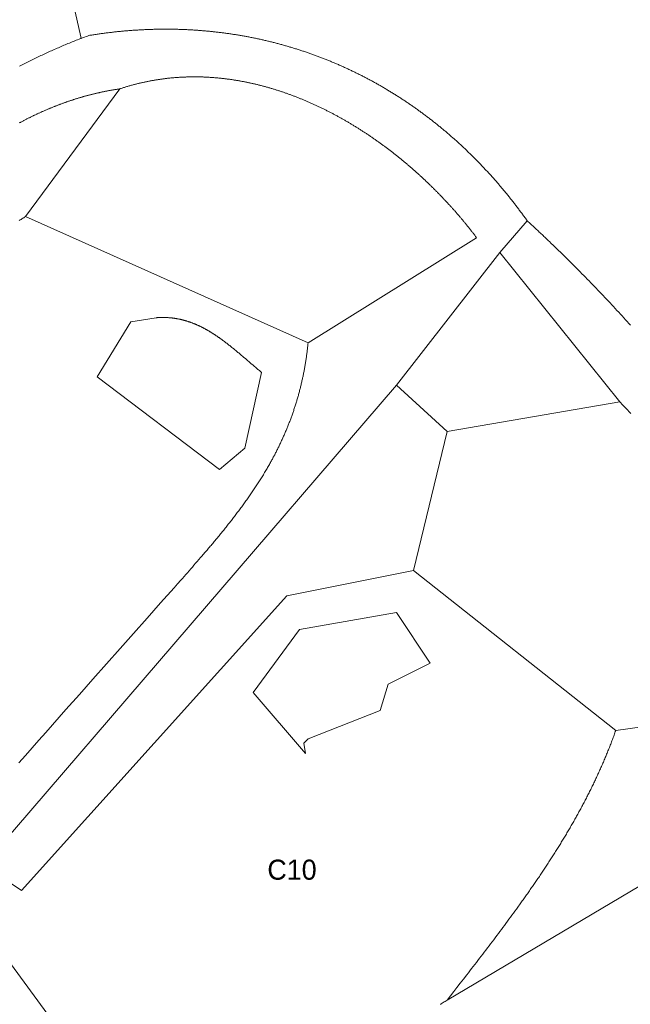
# Model space of a CAD drawing. Header units: millimetres. Extents: x -97041 to 284557, y -33528 to 335809.
# Tile 36 of 41: x 193430 to 235982, y 61053 to 129724. Entities that reach past the tile are written whole.
import ezdxf
from ezdxf.enums import TextEntityAlignment as Align

# ---------------------------------------------------------------- set-up
doc = ezdxf.new("R2010")
doc.units = ezdxf.units.MM
for name, color, linetype, lineweight in [('ANNOTATION', 7, 'Continuous', 13), ('GREEN', 3, 'Continuous', 18), ('PIER', 8, 'Continuous', 18), ('POOL', 4, 'Continuous', 18)]:
    doc.layers.add(name, color=color, linetype=linetype, lineweight=lineweight)

msp = doc.modelspace()

# ---------------------------------------------------------------- linework, layer by layer
at = {"layer": 'GREEN'}
for points in [[(197711.655, 128421.062), (197711.655, 128421.062), (197662.324, 128402.114)], [(197662.324, 128402.114), (197711.655, 128421.062)], [(197711.655, 128421.062), (197759.194, 128439.322), (197856.169, 128476.274), (197953.25, 128512.971), (198050.437, 128549.411), (198147.73, 128585.594), (198245.128, 128621.519), (198316.97, 128633.198), (198388.786, 128644.718), (198460.578, 128656.08), (198532.345, 128667.284), (198604.087, 128678.33), (198675.803, 128689.217), (198747.494, 128699.947), (198819.159, 128710.518), (198890.799, 128720.932), (198962.413, 128731.188), (199034.001, 128741.286), (199105.563, 128751.227), (199177.099, 128761.01), (199248.608, 128770.636), (199320.091, 128780.104), (199391.548, 128789.415), (199462.977, 128798.569), (199534.38, 128807.566), (199605.755, 128816.406), (199677.104, 128825.089), (199748.425, 128833.615), (199819.719, 128841.984), (199890.985, 128850.196), (199962.224, 128858.252), (200033.434, 128866.152), (200104.617, 128873.895), (200175.772, 128881.481), (200246.898, 128888.911), (200317.996, 128896.185), (200389.066, 128903.303), (200460.107, 128910.265), (200531.119, 128917.071), (200602.102, 128923.721), (200673.057, 128930.216), (200743.982, 128936.554), (200814.877, 128942.737), (200885.744, 128948.764), (200956.58, 128954.636), (201027.387, 128960.353), (201098.165, 128965.914), (201168.912, 128971.32), (201239.629, 128976.571), (201310.316, 128981.666), (201380.972, 128986.607), (201451.598, 128991.393), (201522.193, 128996.024), (201592.758, 129000.5), (201663.291, 129004.822), (201733.794, 129008.989), (201804.265, 129013.002), (201874.705, 129016.86), (201945.114, 129020.564), (202015.491, 129024.114), (202085.836, 129027.509), (202156.149, 129030.75), (202226.43, 129033.838), (202296.68, 129036.771), (202366.897, 129039.551), (202437.081, 129042.177), (202507.233, 129044.649), (202577.352, 129046.968), (202647.439, 129049.133), (202717.492, 129051.144), (202787.513, 129053.003), (202857.5, 129054.708), (202927.454, 129056.26), (202997.374, 129057.659), (203067.261, 129058.904), (203137.114, 129059.997), (203206.933, 129060.937), (203276.719, 129061.724), (203346.469, 129062.359), (203416.186, 129062.841), (203485.868, 129063.17), (203555.516, 129063.347), (203625.129, 129063.372), (203694.707, 129063.244), (203764.251, 129062.964), (203833.759, 129062.532), (203903.232, 129061.948), (203972.669, 129061.212), (204042.071, 129060.324), (204111.438, 129059.284), (204180.768, 129058.093), (204250.063, 129056.75), (204319.322, 129055.255), (204388.544, 129053.609), (204457.73, 129051.811), (204526.88, 129049.863), (204595.993, 129047.763), (204665.069, 129045.512), (204734.109, 129043.109), (204803.112, 129040.556), (204872.077, 129037.852), (204941.005, 129034.997), (205009.896, 129031.992), (205078.75, 129028.836), (205147.565, 129025.529), (205216.343, 129022.071), (205285.083, 129018.464), (205353.785, 129014.706), (205422.449, 129010.797), (205491.074, 129006.739), (205559.661, 129002.531), (205628.209, 128998.172), (205696.719, 128993.664), (205765.189, 128989.005), (205833.621, 128984.197), (205902.013, 128979.24), (205970.367, 128974.132), (206038.681, 128968.876), (206106.955, 128963.47), (206175.189, 128957.914), (206243.384, 128952.209), (206311.539, 128946.355), (206379.654, 128940.352), (206447.729, 128934.2), (206515.763, 128927.899), (206583.756, 128921.449), (206651.71, 128914.851), (206719.622, 128908.103), (206787.493, 128901.207), (206855.324, 128894.163), (206923.113, 128886.97), (206990.861, 128879.629), (207058.568, 128872.139), (207126.233, 128864.502), (207193.856, 128856.716), (207261.437, 128848.782), (207328.977, 128840.7), (207396.474, 128832.47), (207463.929, 128824.093), (207531.342, 128815.568), (207598.713, 128806.895), (207666.04, 128798.074), (207733.325, 128789.107), (207800.567, 128779.991), (207867.766, 128770.729), (207934.922, 128761.319), (208002.034, 128751.762), (208069.103, 128742.058), (208136.128, 128732.207), (208203.11, 128722.21), (208270.048, 128712.065), (208336.942, 128701.774), (208403.791, 128691.336), (208470.597, 128680.751), (208537.358, 128670.02), (208604.074, 128659.143), (208670.746, 128648.119), (208737.373, 128636.949), (208803.955, 128625.633), (208870.492, 128614.171), (208936.984, 128602.563), (209003.431, 128590.809), (209069.832, 128578.909), (209136.187, 128566.863), (209202.497, 128554.672), (209268.761, 128542.335), (209334.979, 128529.852), (209401.151, 128517.224), (209467.276, 128504.451), (209533.355, 128491.533), (209599.387, 128478.469), (209665.373, 128465.26), (209731.312, 128451.907), (209797.204, 128438.408), (209863.049, 128424.765), (209928.847, 128410.976), (209994.597, 128397.043), (210060.3, 128382.966), (210125.955, 128368.744), (210191.563, 128354.377), (210257.122, 128339.866), (210322.634, 128325.211), (210388.097, 128310.412), (210453.512, 128295.468), (210518.879, 128280.381), (210584.197, 128265.15), (210649.466, 128249.774), (210714.687, 128234.255), (210779.859, 128218.592), (210844.981, 128202.786), (210910.054, 128186.836), (210975.078, 128170.743), (211040.053, 128154.506), (211104.977, 128138.126), (211169.852, 128121.602), (211234.677, 128104.936), (211299.452, 128088.127), (211364.177, 128071.174), (211428.851, 128054.079), (211493.475, 128036.841), (211558.049, 128019.46), (211622.572, 128001.936), (211687.043, 127984.27), (211751.464, 127966.462), (211815.834, 127948.511), (211880.152, 127930.417), (211944.42, 127912.182), (212008.635, 127893.804), (212072.799, 127875.285), (212136.911, 127856.623), (212200.971, 127837.819), (212264.979, 127818.874), (212328.935, 127799.787), (212392.839, 127780.558), (212456.69, 127761.187), (212520.488, 127741.676), (212584.234, 127722.022), (212647.927, 127702.228), (212711.567, 127682.292), (212775.153, 127662.215), (212838.687, 127641.996), (212902.167, 127621.637), (212965.593, 127601.137), (213028.966, 127580.496), (213092.285, 127559.714), (213155.55, 127538.792), (213218.761, 127517.729), (213281.917, 127496.526), (213345.019, 127475.182), (213408.067, 127453.697), (213471.06, 127432.073), (213533.999, 127410.308), (213596.882, 127388.403), (213659.711, 127366.358), (213722.484, 127344.173), (213785.202, 127321.849), (213847.865, 127299.384), (213910.472, 127276.78), (213973.023, 127254.036), (214035.519, 127231.153), (214097.958, 127208.13), (214160.341, 127184.968), (214222.669, 127161.666), (214284.939, 127138.226), (214347.154, 127114.646), (214409.311, 127090.927), (214471.412, 127067.069), (214533.456, 127043.073), (214595.443, 127018.937), (214657.372, 126994.663), (214719.245, 126970.25), (214781.06, 126945.699), (214842.817, 126921.009), (214904.516, 126896.181), (214966.158, 126871.214), (215027.742, 126846.109), (215089.267, 126820.866), (215150.735, 126795.485), (215212.144, 126769.966), (215273.494, 126744.309), (215334.786, 126718.515), (215396.019, 126692.582), (215457.193, 126666.512), (215518.307, 126640.304), (215579.363, 126613.959), (215640.36, 126587.476), (215701.296, 126560.856), (215762.174, 126534.099), (215822.991, 126507.205), (215883.749, 126480.174), (215944.446, 126453.005), (216005.084, 126425.7), (216065.661, 126398.257), (216126.178, 126370.679), (216186.634, 126342.963), (216247.03, 126315.111), (216307.364, 126287.122), (216367.638, 126258.997), (216427.851, 126230.735), (216488.002, 126202.337), (216548.092, 126173.803), (216608.121, 126145.133), (216668.088, 126116.327), (216727.993, 126087.385), (216787.836, 126058.307), (216847.617, 126029.094), (216907.336, 125999.744), (216966.993, 125970.259), (217026.587, 125940.639), (217086.119, 125910.883), (217145.588, 125880.991), (217204.994, 125850.965), (217264.338, 125820.803), (217323.618, 125790.506), (217382.835, 125760.074), (217441.988, 125729.507), (217501.078, 125698.805), (217560.104, 125667.968), (217619.067, 125636.997), (217677.965, 125605.891), (217736.8, 125574.65), (217795.57, 125543.275), (217854.276, 125511.766), (217912.918, 125480.122), (217971.495, 125448.344), (218030.007, 125416.432), (218088.454, 125384.386), (218146.837, 125352.206), (218205.154, 125319.892), (218263.406, 125287.444), (218321.593, 125254.862), (218379.714, 125222.147), (218437.769, 125189.298), (218495.758, 125156.316), (218553.682, 125123.2), (218611.54, 125089.951), (218669.331, 125056.569), (218727.056, 125023.054), (218784.714, 124989.405), (218842.306, 124955.624), (218899.831, 124921.709), (218957.29, 124887.662), (219014.681, 124853.482), (219072.005, 124819.169), (219129.262, 124784.724), (219186.451, 124750.146), (219243.573, 124715.436), (219300.627, 124680.593), (219357.613, 124645.618), (219414.532, 124610.511), (219471.382, 124575.272), (219528.164, 124539.901), (219584.878, 124504.398), (219641.523, 124468.763), (219698.099, 124432.996), (219754.607, 124397.098), (219811.046, 124361.068), (219867.416, 124324.906), (219923.716, 124288.613), (219979.948, 124252.189), (220036.109, 124215.633), (220092.202, 124178.946), (220148.224, 124142.129), (220204.177, 124105.18), (220260.06, 124068.1), (220315.872, 124030.889), (220371.615, 123993.547), (220427.287, 123956.075), (220482.888, 123918.472), (220538.419, 123880.738), (220593.879, 123842.874), (220649.268, 123804.88), (220704.586, 123766.755), (220759.833, 123728.5), (220815.009, 123690.115), (220870.113, 123651.6), (220925.145, 123612.955), (220980.106, 123574.18), (221034.995, 123535.275), (221089.811, 123496.241), (221144.556, 123457.077), (221199.229, 123417.783), (221253.829, 123378.36), (221308.356, 123338.807), (221362.811, 123299.125), (221417.193, 123259.314), (221471.502, 123219.374), (221525.738, 123179.304), (221579.901, 123139.106), (221633.99, 123098.779), (221688.006, 123058.322), (221741.949, 123017.738), (221795.817, 122977.024), (221849.612, 122936.182), (221903.332, 122895.211), (221956.979, 122854.112), (222010.551, 122812.885), (222064.049, 122771.529), (222117.472, 122730.045), (222170.821, 122688.433), (222224.094, 122646.693), (222277.293, 122604.825), (222330.417, 122562.829), (222383.465, 122520.706), (222436.438, 122478.455), (222489.336, 122436.076), (222542.158, 122393.569), (222594.904, 122350.936), (222647.574, 122308.174), (222700.168, 122265.286), (222752.686, 122222.27), (222805.128, 122179.128), (222857.493, 122135.858), (222909.782, 122092.461), (222961.994, 122048.937), (223014.129, 122005.287), (223066.187, 121961.51), (223118.168, 121917.606), (223170.071, 121873.576), (223221.898, 121829.419), (223273.647, 121785.136), (223325.318, 121740.727), (223376.911, 121696.191), (223428.427, 121651.529), (223479.864, 121606.741), (223531.223, 121561.828), (223582.504, 121516.788), (223633.706, 121471.622), (223684.83, 121426.331), (223735.875, 121380.914), (223786.841, 121335.372), (223837.728, 121289.704), (223888.536, 121243.91), (223939.265, 121197.992), (223989.914, 121151.948), (224040.484, 121105.779), (224090.974, 121059.485), (224141.385, 121013.066), (224191.715, 120966.522), (224241.965, 120919.853), (224292.135, 120873.059), (224342.225, 120826.141), (224392.234, 120779.098), (224442.163, 120731.931), (224492.011, 120684.639), (224541.777, 120637.223), (224591.463, 120589.683), (224641.068, 120542.018), (224690.592, 120494.229), (224740.034, 120446.317), (224789.394, 120398.28), (224838.673, 120350.12), (224887.87, 120301.836), (224936.985, 120253.428), (224986.018, 120204.896), (225034.968, 120156.241), (225083.836, 120107.463), (225132.622, 120058.561), (225181.325, 120009.536), (225229.946, 119960.388), (225278.483, 119911.116), (225326.937, 119861.722), (225375.308, 119812.205), (225423.596, 119762.564), (225471.801, 119712.801), (225519.922, 119662.916), (225567.959, 119612.907), (225615.912, 119562.777), (225663.781, 119512.523), (225711.566, 119462.148), (225759.267, 119411.65), (225806.884, 119361.029), (225854.416, 119310.287), (225901.863, 119259.423), (225949.225, 119208.436), (225996.503, 119157.328), (226043.695, 119106.098), (226090.803, 119054.746), (226137.825, 119003.273), (226184.761, 118951.678), (226231.612, 118899.961), (226278.377, 118848.123), (226325.057, 118796.164), (226371.65, 118744.084), (226418.157, 118691.882), (226464.578, 118639.56), (226510.912, 118587.116), (226557.16, 118534.552), (226603.321, 118481.866), (226649.396, 118429.06), (226695.383, 118376.133), (226741.283, 118323.086), (226787.097, 118269.918), (226832.822, 118216.63), (226878.461, 118163.221), (226924.011, 118109.693), (226969.474, 118056.044), (227014.849, 118002.274), (227060.136, 117948.385), (227105.335, 117894.376), (227150.445, 117840.247), (227195.467, 117785.999), (227240.401, 117731.631), (227285.246, 117677.143), (227330.002, 117622.535), (227374.669, 117567.808), (227419.247, 117512.962), (227463.735, 117457.997), (227508.135, 117402.912), (227552.444, 117347.708), (227596.664, 117292.385), (227640.795, 117236.944), (227684.835, 117181.383), (227728.785, 117125.704), (227772.646, 117069.905), (227816.415, 117013.989), (227860.095, 116957.954), (227903.684, 116901.8), (227947.182, 116845.528), (227990.589, 116789.137), (228033.905, 116732.629), (228077.13, 116676.002), (228120.264, 116619.257), (228163.307, 116562.395), (228206.258, 116505.414), (228249.117, 116448.316), (228291.884, 116391.099), (228334.56, 116333.766), (228377.143, 116276.314), (228419.635, 116218.746), (228462.033, 116161.059), (228504.34, 116103.256), (228546.554, 116045.335), (228588.675, 115987.297), (228630.703, 115929.142), (228672.638, 115870.87), (228714.48, 115812.482), (228756.229, 115753.976), (228797.884, 115695.353)], [(193410.625, 126474.205), (193502.86, 126522.221), (193595.196, 126570.012), (193687.632, 126617.576), (193780.17, 126664.914), (193872.808, 126712.023), (193965.547, 126758.904), (194058.387, 126805.556), (194151.329, 126851.978), (194244.371, 126898.169), (194337.515, 126944.13), (194430.761, 126989.859), (194524.108, 127035.355), (194617.557, 127080.619), (194711.108, 127125.649), (194804.761, 127170.444), (194898.516, 127215.005), (194992.374, 127259.33), (195086.333, 127303.418), (195180.395, 127347.27), (195274.56, 127390.884), (195368.827, 127434.26), (195463.197, 127477.397), (195557.669, 127520.295), (195652.245, 127562.952), (195746.924, 127605.368), (195841.706, 127647.543), (195936.592, 127689.476), (196031.58, 127731.166), (196126.673, 127772.613), (196221.869, 127813.815), (196317.169, 127854.773), (196412.572, 127895.485), (196508.08, 127935.951), (196603.692, 127976.17), (196699.408, 128016.142), (196795.228, 128055.866), (196891.153, 128095.342), (196987.182, 128134.568), (197083.316, 128173.544), (197179.555, 128212.269), (197275.899, 128250.743), (197372.347, 128288.965), (197468.901, 128326.935), (197565.56, 128364.651), (197662.324, 128402.114)], [(213521.506, 107175.835), (225272.566, 114520.247), (225239.162, 114564.42), (225205.663, 114608.556), (225172.067, 114652.654), (225138.377, 114696.714), (225104.591, 114740.737), (225070.71, 114784.72), (225036.735, 114828.665), (225002.665, 114872.57), (224968.5, 114916.436), (224934.242, 114960.263), (224899.89, 115004.049), (224865.444, 115047.794), (224830.905, 115091.499), (224796.272, 115135.162), (224761.547, 115178.784), (224726.729, 115222.365), (224691.818, 115265.903), (224656.815, 115309.398), (224621.719, 115352.851), (224586.532, 115396.26), (224551.253, 115439.626), (224515.883, 115482.949), (224480.421, 115526.227), (224444.868, 115569.46), (224409.224, 115612.649), (224373.49, 115655.793), (224337.665, 115698.891), (224301.75, 115741.943), (224265.745, 115784.95), (224229.65, 115827.909), (224193.466, 115870.822), (224157.192, 115913.688), (224120.829, 115956.506), (224084.377, 115999.277), (224047.837, 116041.999), (224011.208, 116084.673), (223974.49, 116127.299), (223937.685, 116169.875), (223900.792, 116212.401), (223863.811, 116254.878), (223826.742, 116297.305), (223789.587, 116339.681), (223752.344, 116382.006), (223715.015, 116424.281), (223677.599, 116466.504), (223640.096, 116508.675), (223602.508, 116550.794), (223564.833, 116592.86), (223527.073, 116634.874), (223489.227, 116676.835), (223451.296, 116718.742), (223413.28, 116760.596), (223375.179, 116802.395), (223336.994, 116844.14), (223298.724, 116885.83), (223260.37, 116927.465), (223221.931, 116969.045), (223183.409, 117010.569), (223144.804, 117052.037), (223106.115, 117093.448), (223067.342, 117134.803), (223028.487, 117176.101), (222989.549, 117217.341), (222950.529, 117258.523), (222911.426, 117299.648), (222872.242, 117340.714), (222832.975, 117381.721), (222793.627, 117422.669), (222754.197, 117463.558), (222714.686, 117504.387), (222675.094, 117545.156), (222635.421, 117585.865), (222595.668, 117626.513), (222555.834, 117667.1), (222515.92, 117707.625), (222475.927, 117748.089), (222435.853, 117788.49), (222395.7, 117828.83), (222355.468, 117869.106), (222315.156, 117909.32), (222274.766, 117949.47), (222234.297, 117989.556), (222193.749, 118029.579), (222153.124, 118069.537), (222112.42, 118109.43), (222071.638, 118149.259), (222030.779, 118189.022), (221989.843, 118228.719), (221948.829, 118268.35), (221907.738, 118307.915), (221866.571, 118347.413), (221825.327, 118386.844), (221784.007, 118426.208), (221742.611, 118465.504), (221701.139, 118504.732), (221659.591, 118543.892), (221617.968, 118582.983), (221576.269, 118622.005), (221534.496, 118660.958), (221492.647, 118699.841), (221450.724, 118738.654), (221408.727, 118777.397), (221366.656, 118816.069), (221324.51, 118854.67), (221282.291, 118893.199), (221239.998, 118931.657), (221197.632, 118970.044), (221155.193, 119008.357), (221112.681, 119046.598), (221070.097, 119084.766), (221027.44, 119122.861), (220984.71, 119160.882), (220941.909, 119198.829), (220899.036, 119236.702), (220856.091, 119274.5), (220813.075, 119312.224), (220769.988, 119349.871), (220726.829, 119387.444), (220683.6, 119424.94), (220640.301, 119462.36), (220596.931, 119499.703), (220553.491, 119536.97), (220509.981, 119574.159), (220466.402, 119611.27), (220422.753, 119648.303), (220379.034, 119685.259), (220335.247, 119722.135), (220291.391, 119758.933), (220247.466, 119795.651), (220203.473, 119832.29), (220159.412, 119868.849), (220115.283, 119905.327), (220071.086, 119941.725), (220026.822, 119978.042), (219982.49, 120014.277), (219938.091, 120050.431), (219893.625, 120086.504), (219849.093, 120122.493), (219804.494, 120158.401), (219759.829, 120194.225), (219715.097, 120229.966), (219670.3, 120265.623), (219625.438, 120301.197), (219580.51, 120336.686), (219535.517, 120372.091), (219490.458, 120407.411), (219445.336, 120442.645), (219400.148, 120477.794), (219354.896, 120512.857), (219309.58, 120547.834), (219264.201, 120582.724), (219218.757, 120617.527), (219173.25, 120652.243), (219127.68, 120686.871), (219082.047, 120721.412), (219036.351, 120755.864), (218990.592, 120790.228), (218944.771, 120824.503), (218898.888, 120858.688), (218852.943, 120892.784), (218806.936, 120926.791), (218760.868, 120960.707), (218714.738, 120994.532), (218668.547, 121028.266), (218622.295, 121061.91), (218575.983, 121095.461), (218529.61, 121128.921), (218483.177, 121162.289), (218436.683, 121195.564), (218390.13, 121228.746), (218343.518, 121261.835), (218296.846, 121294.83), (218250.114, 121327.732), (218203.324, 121360.539), (218156.475, 121393.252), (218109.568, 121425.87), (218062.602, 121458.393), (218015.578, 121490.82), (217968.496, 121523.152), (217921.356, 121555.387), (217874.159, 121587.526), (217826.905, 121619.567), (217779.594, 121651.512), (217732.226, 121683.359), (217684.801, 121715.108), (217637.32, 121746.76), (217589.782, 121778.312), (217542.189, 121809.766), (217494.54, 121841.12), (217446.835, 121872.375), (217399.075, 121903.531), (217351.26, 121934.586), (217303.39, 121965.54), (217255.466, 121996.394), (217207.486, 122027.147), (217159.453, 122057.798), (217111.366, 122088.347), (217063.224, 122118.794), (217015.029, 122149.139), (216966.781, 122179.38), (216918.48, 122209.519), (216870.125, 122239.554), (216821.718, 122269.485), (216773.258, 122299.313), (216724.746, 122329.035), (216676.182, 122358.653), (216627.565, 122388.166), (216578.898, 122417.573), (216530.178, 122446.875), (216481.408, 122476.07), (216432.586, 122505.159), (216383.714, 122534.141), (216334.79, 122563.016), (216285.817, 122591.784), (216236.793, 122620.443), (216187.719, 122648.995), (216138.596, 122677.438), (216089.423, 122705.772), (216040.201, 122733.998), (215990.929, 122762.113), (215941.609, 122790.119), (215892.24, 122818.015), (215842.822, 122845.801), (215793.356, 122873.475), (215743.842, 122901.039), (215694.281, 122928.491), (215644.671, 122955.831), (215595.015, 122983.06), (215545.311, 123010.175), (215495.56, 123037.179), (215445.762, 123064.068), (215395.918, 123090.845), (215346.027, 123117.508), (215296.09, 123144.056), (215246.108, 123170.491), (215196.079, 123196.81), (215146.005, 123223.015), (215095.886, 123249.104), (215045.722, 123275.077), (214995.513, 123300.934), (214945.259, 123326.675), (214894.961, 123352.299), (214844.619, 123377.806), (214794.233, 123403.196), (214743.803, 123428.467), (214693.329, 123453.621), (214642.812, 123478.656), (214592.252, 123503.573), (214541.649, 123528.371), (214491.003, 123553.049), (214440.315, 123577.607), (214389.585, 123602.046), (214338.812, 123626.364), (214287.998, 123650.561), (214237.142, 123674.637), (214186.245, 123698.592), (214135.306, 123722.425), (214084.326, 123746.136), (214033.306, 123769.725), (213982.245, 123793.191), (213931.144, 123816.534), (213880.002, 123839.754), (213828.821, 123862.85), (213777.6, 123885.821), (213726.339, 123908.669), (213675.039, 123931.392), (213623.701, 123953.99), (213572.323, 123976.462), (213520.906, 123998.809), (213469.452, 124021.029), (213417.959, 124043.124), (213366.428, 124065.091), (213314.859, 124086.932), (213263.252, 124108.645), (213211.609, 124130.231), (213159.928, 124151.689), (213108.21, 124173.018), (213056.455, 124194.219), (213004.664, 124215.29), (212952.837, 124236.232), (212900.974, 124257.045), (212849.075, 124277.728), (212797.14, 124298.28), (212745.17, 124318.701), (212693.164, 124338.992), (212641.124, 124359.151), (212589.048, 124379.179), (212536.939, 124399.075), (212484.794, 124418.838), (212432.616, 124438.469), (212380.404, 124457.966), (212328.158, 124477.331), (212275.878, 124496.561), (212223.566, 124515.658), (212171.22, 124534.621), (212118.841, 124553.448), (212066.43, 124572.141), (212013.986, 124590.699), (211961.51, 124609.121), (211909.002, 124627.407), (211856.462, 124645.556), (211803.891, 124663.569), (211751.288, 124681.445), (211698.654, 124699.184), (211645.99, 124716.785), (211593.294, 124734.248), (211540.568, 124751.573), (211487.812, 124768.759), (211435.026, 124785.807), (211382.209, 124802.715), (211329.363, 124819.483), (211276.488, 124836.112), (211223.584, 124852.6), (211170.65, 124868.947), (211117.688, 124885.154), (211064.697, 124901.22), (211011.678, 124917.143), (210958.63, 124932.925), (210905.555, 124948.565), (210852.452, 124964.062), (210799.321, 124979.416), (210746.163, 124994.627), (210692.978, 125009.694), (210639.767, 125024.617), (210586.528, 125039.396), (210533.263, 125054.031), (210479.972, 125068.52), (210426.655, 125082.865), (210373.312, 125097.063), (210319.944, 125111.116), (210266.55, 125125.023), (210213.131, 125138.783), (210159.687, 125152.396), (210106.218, 125165.862), (210052.725, 125179.18), (209999.207, 125192.35), (209945.666, 125205.373), (209892.1, 125218.246), (209838.511, 125230.971), (209784.899, 125243.546), (209731.263, 125255.972), (209677.604, 125268.248), (209623.922, 125280.374), (209570.218, 125292.35), (209516.492, 125304.174), (209462.743, 125315.847), (209408.972, 125327.369), (209355.18, 125338.739), (209301.366, 125349.956), (209247.531, 125361.021), (209193.675, 125371.933), (209139.798, 125382.692), (209085.9, 125393.298), (209031.982, 125403.749), (208978.043, 125414.047), (208924.085, 125424.189), (208870.106, 125434.177), (208816.109, 125444.01), (208762.091, 125453.687), (208708.055, 125463.209), (208654, 125472.574), (208599.925, 125481.783), (208545.833, 125490.835), (208491.722, 125499.729), (208437.593, 125508.466), (208383.446, 125517.046), (208329.282, 125525.467), (208275.1, 125533.73), (208220.9, 125541.833), (208166.684, 125549.778), (208112.451, 125557.563), (208058.201, 125565.189), (208003.935, 125572.654), (207949.653, 125579.958), (207895.355, 125587.102), (207841.041, 125594.085), (207786.712, 125600.906), (207732.367, 125607.565), (207678.007, 125614.063), (207623.633, 125620.397), (207569.244, 125626.569), (207514.84, 125632.578), (207460.422, 125638.423), (207405.99, 125644.105), (207351.544, 125649.622), (207297.084, 125654.975), (207242.612, 125660.163), (207188.126, 125665.186), (207133.627, 125670.044), (207079.115, 125674.735), (207024.591, 125679.261), (206970.054, 125683.62), (206915.506, 125687.812), (206860.945, 125691.837), (206806.373, 125695.695), (206751.789, 125699.385), (206697.195, 125702.907), (206642.589, 125706.26), (206587.972, 125709.445), (206533.345, 125712.46), (206478.707, 125715.306), (206424.059, 125717.982), (206369.401, 125720.489), (206314.734, 125722.824), (206260.057, 125724.989), (206205.37, 125726.983), (206150.675, 125728.806), (206095.971, 125730.456), (206041.258, 125731.935), (205986.536, 125733.241), (205931.806, 125734.374), (205877.069, 125735.335), (205822.323, 125736.121), (205767.57, 125736.735), (205712.809, 125737.174), (205658.041, 125737.438), (205603.267, 125737.528), (205548.485, 125737.443), (205493.697, 125737.182), (205438.903, 125736.746), (205384.103, 125736.133), (205329.296, 125735.345), (205274.484, 125734.379), (205219.667, 125733.236), (205164.844, 125731.916), (205110.016, 125730.418), (205055.184, 125728.743), (205000.347, 125726.888), (204945.505, 125724.855), (204890.659, 125722.643), (204835.81, 125720.252), (204780.956, 125717.681), (204726.099, 125714.93), (204671.239, 125711.998), (204616.376, 125708.886), (204561.509, 125705.593), (204506.641, 125702.118), (204451.769, 125698.462), (204396.895, 125694.623), (204342.02, 125690.602), (204287.142, 125686.399), (204232.263, 125682.012), (204177.382, 125677.443), (204122.501, 125672.689), (204067.618, 125667.751), (204012.735, 125662.629), (203957.851, 125657.323), (203902.966, 125651.831), (203848.082, 125646.154), (203793.198, 125640.291), (203738.314, 125634.243), (203683.43, 125628.007), (203628.547, 125621.586), (203573.666, 125614.977), (203518.785, 125608.181), (203463.906, 125601.197), (203409.028, 125594.025), (203354.152, 125586.665), (203299.279, 125579.116), (203244.407, 125571.378), (203189.538, 125563.451), (203134.672, 125555.335), (203079.808, 125547.028), (203024.948, 125538.531), (202970.091, 125529.843), (202915.237, 125520.964), (202860.387, 125511.894), (202805.542, 125502.632), (202750.7, 125493.179), (202695.863, 125483.533), (202641.03, 125473.694), (202586.202, 125463.662), (202531.379, 125453.437), (202476.562, 125443.019), (202421.749, 125432.406), (202366.943, 125421.599), (202312.142, 125410.598), (202257.348, 125399.401), (202202.559, 125388.01), (202147.778, 125376.422), (202093.003, 125364.639), (202038.235, 125352.659), (201983.474, 125340.483), (201928.721, 125328.11), (201873.975, 125315.539), (201819.237, 125302.771), (201764.507, 125289.805), (201709.785, 125276.641), (201655.071, 125263.278), (201600.367, 125249.716), (201545.671, 125235.955), (201490.984, 125221.994), (201436.307, 125207.833), (201381.639, 125193.472), (201326.981, 125178.911), (201272.333, 125164.148), (201217.695, 125149.184), (201163.067, 125134.019), (201108.45, 125118.652), (201053.844, 125103.082), (200999.248, 125087.31), (200944.664, 125071.335), (200890.092, 125055.156), (200835.531, 125038.775), (200780.982, 125022.189), (200726.445, 125005.399), (200671.92, 124988.404), (200617.408, 124971.204), (200562.909, 124953.8), (200508.423, 124936.189), (200453.949, 124918.373), (200399.489, 124900.35)], [(200399.489, 124900.35), (200352.384, 124893.453), (200305.317, 124886.44), (200258.287, 124879.313), (200211.295, 124872.07), (200164.34, 124864.713), (200117.423, 124857.242), (200070.543, 124849.657), (200023.7, 124841.958), (199976.894, 124834.145), (199930.126, 124826.219), (199883.395, 124818.179), (199836.7, 124810.027), (199790.043, 124801.762), (199743.423, 124793.384), (199696.84, 124784.894), (199650.294, 124776.291), (199603.785, 124767.577), (199557.312, 124758.751), (199510.876, 124749.813), (199464.477, 124740.765), (199418.115, 124731.605), (199371.789, 124722.334), (199325.5, 124712.952), (199279.247, 124703.46), (199233.031, 124693.858), (199186.851, 124684.146), (199140.707, 124674.324), (199094.6, 124664.393), (199048.529, 124654.352), (199002.494, 124644.202), (198956.495, 124633.943), (198910.533, 124623.575), (198864.606, 124613.099), (198818.716, 124602.514), (198772.861, 124591.822), (198727.043, 124581.021), (198681.26, 124570.113), (198635.513, 124559.097), (198589.802, 124547.975), (198544.127, 124536.745), (198498.487, 124525.408), (198452.883, 124513.965), (198407.314, 124502.415), (198361.781, 124490.76), (198316.283, 124478.998), (198270.821, 124467.131), (198225.394, 124455.158), (198180.002, 124443.08), (198134.646, 124430.896), (198089.325, 124418.608), (198044.039, 124406.215), (197998.788, 124393.718), (197953.572, 124381.117), (197908.392, 124368.411), (197863.246, 124355.602), (197818.135, 124342.689), (197773.059, 124329.673), (197728.018, 124316.553), (197683.011, 124303.331), (197638.04, 124290.006), (197593.103, 124276.578), (197548.2, 124263.048), (197503.332, 124249.416), (197458.499, 124235.683), (197413.7, 124221.847), (197368.936, 124207.91), (197324.205, 124193.872), (197279.51, 124179.733), (197234.848, 124165.493), (197190.221, 124151.153), (197145.628, 124136.712), (197101.069, 124122.171), (197056.544, 124107.53), (197012.053, 124092.789), (196967.596, 124077.949), (196923.173, 124063.009), (196878.784, 124047.971), (196834.428, 124032.833), (196790.107, 124017.597), (196745.819, 124002.262), (196701.565, 123986.83), (196657.344, 123971.299), (196613.157, 123955.67), (196569.004, 123939.944), (196524.884, 123924.121), (196480.797, 123908.2), (196436.744, 123892.182), (196392.724, 123876.068), (196348.738, 123859.857), (196304.784, 123843.55), (196260.864, 123827.147), (196216.977, 123810.648), (196173.123, 123794.053), (196129.302, 123777.363), (196085.514, 123760.577), (196041.759, 123743.697), (195998.037, 123726.722), (195954.348, 123709.652), (195910.691, 123692.488), (195867.067, 123675.229), (195823.476, 123657.877), (195779.917, 123640.431), (195736.392, 123622.892), (195692.898, 123605.259), (195649.437, 123587.533), (195606.009, 123569.714), (195562.612, 123551.803), (195519.249, 123533.799), (195475.917, 123515.703), (195432.618, 123497.515), (195389.351, 123479.235), (195346.116, 123460.864), (195302.913, 123442.401), (195259.742, 123423.847), (195216.603, 123405.202), (195173.496, 123386.467), (195130.421, 123367.64), (195087.378, 123348.724), (195044.366, 123329.718), (195001.387, 123310.621), (194958.439, 123291.435), (194915.522, 123272.16), (194872.637, 123252.795), (194829.784, 123233.342), (194786.962, 123213.799), (194744.172, 123194.168), (194701.413, 123174.449), (194658.685, 123154.641), (194615.989, 123134.746), (194573.324, 123114.762), (194530.69, 123094.692), (194488.087, 123074.534), (194445.515, 123054.289), (194402.975, 123033.957), (194360.465, 123013.538), (194317.986, 122993.033), (194275.538, 122972.442), (194233.121, 122951.764), (194190.735, 122931.001), (194148.38, 122910.153), (194106.055, 122889.219), (194063.761, 122868.2), (194021.497, 122847.096), (193979.264, 122825.907), (193937.062, 122804.633), (193894.889, 122783.276), (193852.748, 122761.834), (193810.636, 122740.309), (193768.555, 122718.699), (193726.505, 122697.007), (193684.484, 122675.231), (193642.493, 122653.372), (193600.533, 122631.43), (193558.603, 122609.406), (193516.702, 122587.3), (193474.832, 122565.111), (193432.991, 122542.84), (193391.181, 122520.488)], [(200399.489, 124900.35), (193838.481, 115989.13)], [(193838.481, 115989.13), (193774.691, 115951.121), (193711.051, 115912.963), (193647.56, 115874.657), (193584.217, 115836.204), (193521.022, 115797.604), (193457.975, 115758.857), (193395.076, 115719.964)], [(213521.506, 107175.835), (193838.481, 115989.13)], [(228797.884, 115695.353), (226888.337, 113492.03)], [(228797.884, 115695.353), (228863.064, 115635.498), (228928.19, 115575.587), (228993.264, 115515.621), (229058.284, 115455.599), (229123.252, 115395.523), (229188.166, 115335.391), (229253.028, 115275.205), (229317.836, 115214.964), (229382.591, 115154.668), (229447.294, 115094.318), (229511.943, 115033.913), (229576.54, 114973.454), (229641.083, 114912.941), (229705.574, 114852.373), (229770.011, 114791.752), (229834.396, 114731.077), (229898.727, 114670.347), (229963.006, 114609.565), (230027.231, 114548.728), (230091.404, 114487.838), (230155.523, 114426.895), (230219.59, 114365.898), (230283.603, 114304.849), (230347.564, 114243.746), (230475.326, 114121.382), (230602.876, 113998.806), (230730.214, 113876.021), (230857.34, 113753.026), (230984.254, 113629.823), (231110.956, 113506.412), (231237.446, 113382.794), (231363.724, 113258.97), (231489.79, 113134.942), (231615.644, 113010.709), (231741.286, 112886.272), (231866.716, 112761.633), (231991.935, 112636.793), (232116.941, 112511.751), (232241.735, 112386.509), (232366.317, 112261.069), (232490.687, 112135.43), (232614.846, 112009.593), (232738.792, 111883.56), (232862.526, 111757.33), (232986.048, 111630.906), (233109.359, 111504.288), (233232.457, 111377.477), (233355.343, 111250.473), (233478.018, 111123.277), (233600.48, 110995.891), (233722.731, 110868.315), (233844.769, 110740.549), (233966.596, 110612.596), (234088.21, 110484.455), (234209.613, 110356.127), (234330.803, 110227.614), (234451.782, 110098.916), (234572.548, 109970.034), (234693.103, 109840.969), (234813.446, 109711.722), (234933.576, 109582.293), (235053.495, 109452.683), (235173.202, 109322.894), (235292.696, 109192.925), (235411.979, 109062.779), (235531.05, 108932.455), (235649.909, 108801.955), (235768.555, 108671.279), (235886.99, 108540.429), (236005.213, 108409.404)], [(226888.337, 113492.03), (219690.813, 104238.07)], [(226888.337, 113492.03), (235260.967, 103062.964)], [(193363.25, 77885.295), (193833.236, 78417.027), (194303.313, 78948.722), (194773.478, 79480.381), (195243.728, 80012.004), (195714.059, 80543.594), (196184.467, 81075.152), (196654.948, 81606.679), (197596.12, 82669.648), (198537.545, 83732.512), (199479.196, 84795.282), (200421.045, 85857.97), (201363.064, 86920.587), (202305.226, 87983.146), (203247.502, 89045.657), (204189.865, 90108.132), (204421.743, 90369.584), (204653.489, 90631.091), (204769.271, 90761.883), (204884.968, 90892.709), (205000.564, 91023.578), (205116.043, 91154.495), (205231.387, 91285.467), (205346.579, 91416.503), (205461.603, 91547.608), (205576.441, 91678.791), (205691.076, 91810.057), (205805.492, 91941.414), (205919.672, 92072.869), (206033.598, 92204.429), (206147.253, 92336.102), (206203.974, 92401.982), (206260.622, 92467.893), (206317.193, 92533.835), (206373.686, 92599.81), (206430.098, 92665.818), (206486.428, 92731.86), (206542.674, 92797.937), (206598.833, 92864.05), (206654.903, 92930.2), (206710.882, 92996.388), (206766.768, 93062.614), (206822.559, 93128.879), (206878.253, 93195.185), (206933.848, 93261.532), (206989.341, 93327.921), (207044.73, 93394.353), (207100.013, 93460.829), (207155.189, 93527.349), (207210.255, 93593.915), (207265.208, 93660.527), (207320.048, 93727.187), (207374.771, 93793.895), (207429.375, 93860.652), (207483.859, 93927.459), (207538.22, 93994.317), (207592.457, 94061.226), (207646.566, 94128.188), (207700.547, 94195.204), (207754.396, 94262.273), (207808.112, 94329.398), (207861.693, 94396.58), (207915.136, 94463.818), (207968.439, 94531.113), (208021.601, 94598.468), (208074.618, 94665.882), (208127.49, 94733.357), (208180.214, 94800.893), (208232.787, 94868.492), (208285.208, 94936.153), (208337.474, 95003.878), (208389.584, 95071.669), (208441.535, 95139.525), (208493.326, 95207.447), (208544.953, 95275.438), (208596.415, 95343.496), (208647.71, 95411.624), (208698.836, 95479.822), (208749.79, 95548.091), (208800.571, 95616.432), (208851.176, 95684.845), (208901.603, 95753.333), (208951.85, 95821.894), (209001.916, 95890.532), (209051.797, 95959.245), (209101.491, 96028.036), (209150.998, 96096.904), (209200.314, 96165.852), (209249.437, 96234.879), (209298.365, 96303.987), (209347.097, 96373.177), (209395.63, 96442.449), (209443.961, 96511.804), (209492.089, 96581.244), (209540.012, 96650.769), (209587.728, 96720.379), (209635.234, 96790.076), (209682.528, 96859.861), (209729.608, 96929.735), (209776.472, 96999.698), (209823.119, 97069.751), (209869.545, 97139.896), (209915.749, 97210.133), (209961.728, 97280.462), (210007.481, 97350.886), (210053.005, 97421.404), (210098.298, 97492.018), (210143.359, 97562.728), (210188.184, 97633.536), (210232.772, 97704.441), (210277.122, 97775.446), (210321.229, 97846.551), (210365.093, 97917.757), (210408.712, 97989.065), (210452.083, 98060.475), (210495.204, 98131.988), (210538.072, 98203.606), (210580.687, 98275.33), (210623.046, 98347.159), (210665.146, 98419.095), (210706.986, 98491.14), (210748.563, 98563.293), (210789.876, 98635.555), (210830.922, 98707.929), (210871.698, 98780.413), (210905.33, 98840.647), (210938.774, 98900.958), (210972.031, 98961.346), (211005.1, 99021.813), (211037.981, 99082.357), (211070.674, 99142.98), (211103.177, 99203.681), (211135.491, 99264.46), (211167.615, 99325.318), (211199.549, 99386.254), (211231.292, 99447.27), (211262.844, 99508.365), (211294.205, 99569.539), (211325.374, 99630.792), (211356.351, 99692.125), (211387.136, 99753.538), (211417.727, 99815.031), (211448.125, 99876.604), (211478.33, 99938.257), (211508.34, 99999.99), (211538.155, 100061.804), (211567.776, 100123.699), (211597.202, 100185.675), (211626.431, 100247.732), (211655.465, 100309.87), (211684.302, 100372.089), (211712.942, 100434.39), (211741.385, 100496.773), (211769.63, 100559.237), (211797.677, 100621.784), (211825.526, 100684.413), (211853.175, 100747.124), (211880.626, 100809.918), (211907.876, 100872.794), (211934.927, 100935.754), (211961.777, 100998.796), (211988.427, 101061.922), (212014.875, 101125.131), (212041.121, 101188.423), (212067.166, 101251.799), (212093.008, 101315.259), (212118.647, 101378.804), (212144.083, 101442.432), (212169.315, 101506.144), (212194.343, 101569.941), (212219.167, 101633.823), (212243.786, 101697.79), (212268.2, 101761.841), (212292.409, 101825.978), (212316.411, 101890.2), (212340.207, 101954.508), (212363.796, 102018.901), (212387.178, 102083.38), (212410.352, 102147.945), (212433.319, 102212.596), (212456.077, 102277.333), (212478.626, 102342.157), (212500.966, 102407.068), (212523.097, 102472.065), (212545.018, 102537.149), (212566.728, 102602.321), (212588.228, 102667.579), (212609.516, 102732.925), (212630.593, 102798.359), (212651.459, 102863.881), (212672.111, 102929.49), (212692.551, 102995.188), (212712.779, 103060.973), (212732.792, 103126.848), (212752.592, 103192.811), (212772.177, 103258.862), (212791.548, 103325.003), (212810.703, 103391.232), (212829.644, 103457.551), (212848.368, 103523.959), (212866.876, 103590.457), (212885.167, 103657.045), (212903.242, 103723.722), (212921.099, 103790.49), (212938.738, 103857.348), (212956.159, 103924.296), (212973.361, 103991.334), (212990.344, 104058.464), (213007.108, 104125.684), (213023.652, 104192.996), (213039.976, 104260.398), (213056.079, 104327.892), (213071.961, 104395.478), (213087.622, 104463.155), (213103.061, 104530.924), (213118.278, 104598.785), (213133.272, 104666.738), (213148.044, 104734.784), (213162.592, 104802.922), (213176.916, 104871.153), (213191.016, 104939.476), (213204.892, 105007.893), (213218.542, 105076.403), (213231.967, 105145.006), (213245.167, 105213.703), (213258.14, 105282.493), (213270.887, 105351.377), (213283.407, 105420.356), (213295.7, 105489.428), (213307.765, 105558.595), (213319.602, 105627.856), (213331.21, 105697.211), (213342.59, 105766.662), (213353.74, 105836.208), (213364.661, 105905.848), (213375.351, 105975.584), (213385.811, 106045.416), (213396.04, 106115.343), (213406.038, 106185.366), (213415.805, 106255.484), (213425.339, 106325.699), (213434.641, 106396.011), (213443.71, 106466.418), (213452.545, 106536.922), (213461.147, 106607.523), (213469.515, 106678.221), (213477.649, 106749.016), (213485.548, 106819.909), (213493.212, 106890.898), (213500.64, 106961.986), (213507.832, 107033.171), (213514.787, 107104.454), (213521.506, 107175.835)], [(219690.813, 104238.07), (190900.716, 70747.549)], [(219690.813, 104238.07), (223216.131, 101006.528)], [(235260.967, 103062.964), (223216.131, 101006.528)], [(236010.463, 102260.957), (235942.767, 102334.371), (235874.983, 102407.686), (235807.11, 102480.901), (235739.15, 102554.015), (235671.101, 102627.028), (235602.965, 102699.939), (235534.74, 102772.749), (235466.428, 102845.457), (235398.029, 102918.062), (235329.542, 102990.565), (235260.967, 103062.964)], [(223216.131, 101006.528), (220865.919, 91311.904)], [(190900.716, 70747.549), (193544.704, 68984.89), (212052.624, 89549.245), (220865.919, 91311.904)], [(220865.919, 91311.904), (234967.191, 80148.397)], [(249656.016, 82204.832), (234967.191, 80148.397)], [(234967.191, 80148.397), (234938.774, 80068.315), (234910.175, 79988.341), (234881.394, 79908.474), (234852.431, 79828.713), (234823.286, 79749.058), (234793.962, 79669.509), (234764.457, 79590.063), (234734.772, 79510.722), (234704.909, 79431.484), (234674.867, 79352.348), (234644.647, 79273.314), (234614.25, 79194.381), (234583.676, 79115.549), (234552.926, 79036.816), (234522, 78958.183), (234490.899, 78879.649), (234459.623, 78801.212), (234428.173, 78722.872), (234396.549, 78644.629), (234364.752, 78566.482), (234332.783, 78488.431), (234300.642, 78410.473), (234268.329, 78332.61), (234235.846, 78254.84), (234203.192, 78177.163), (234170.368, 78099.578), (234137.375, 78022.084), (234104.213, 77944.68), (234070.883, 77867.367), (234037.385, 77790.143), (234003.721, 77713.007), (233969.889, 77635.96), (233935.892, 77559), (233901.729, 77482.127), (233867.401, 77405.339), (233832.908, 77328.638), (233798.252, 77252.02), (233763.432, 77175.487), (233728.45, 77099.038), (233693.305, 77022.671), (233657.999, 76946.386), (233622.531, 76870.183), (233586.902, 76794.06), (233551.114, 76718.018), (233515.166, 76642.055), (233479.059, 76566.171), (233442.793, 76490.365), (233406.369, 76414.636), (233369.788, 76338.985), (233333.05, 76263.409), (233296.156, 76187.909), (233259.105, 76112.484), (233221.9, 76037.134), (233184.54, 75961.856), (233147.025, 75886.652), (233109.357, 75811.52), (233071.536, 75736.459), (233033.562, 75661.469), (232995.436, 75586.55), (232957.159, 75511.7), (232918.731, 75436.919), (232880.152, 75362.207), (232841.423, 75287.562), (232802.545, 75212.984), (232763.518, 75138.472), (232724.343, 75064.026), (232685.02, 74989.645), (232645.55, 74915.328), (232605.934, 74841.075), (232566.171, 74766.885), (232526.262, 74692.758), (232486.209, 74618.692), (232446.011, 74544.687), (232405.669, 74470.743), (232365.183, 74396.858), (232324.555, 74323.032), (232283.784, 74249.265), (232242.872, 74175.556), (232201.818, 74101.903), (232160.624, 74028.307), (232119.289, 73954.767), (232077.815, 73881.282), (232036.201, 73807.852), (231994.449, 73734.475), (231952.559, 73661.151), (231910.532, 73587.88), (231868.367, 73514.661), (231826.066, 73441.493), (231783.629, 73368.376), (231741.057, 73295.308), (231698.35, 73222.29), (231655.509, 73149.32), (231612.534, 73076.398), (231569.425, 73003.523), (231526.184, 72930.695), (231482.811, 72857.913), (231439.307, 72785.176), (231395.671, 72712.484), (231351.905, 72639.835), (231308.009, 72567.23), (231263.983, 72494.668), (231219.829, 72422.147), (231175.546, 72349.668), (231131.136, 72277.229), (231086.598, 72204.831), (231041.933, 72132.472), (230997.143, 72060.151), (230952.226, 71987.869), (230907.185, 71915.624), (230862.018, 71843.415), (230816.728, 71771.243), (230771.315, 71699.106), (230725.778, 71627.004), (230680.119, 71554.936), (230634.338, 71482.901), (230588.436, 71410.899), (230542.413, 71338.929), (230496.27, 71266.991), (230450.007, 71195.083), (230403.624, 71123.206), (230357.123, 71051.358), (230310.504, 70979.539), (230263.768, 70907.748), (230216.914, 70835.984), (230169.944, 70764.247), (230122.858, 70692.537), (230075.657, 70620.852), (230028.34, 70549.192), (229980.91, 70477.556), (229933.365, 70405.944), (229885.707, 70334.354), (229837.937, 70262.787), (229790.054, 70191.242), (229742.06, 70119.717), (229693.954, 70048.213), (229645.738, 69976.728), (229597.412, 69905.262), (229548.977, 69833.815), (229500.432, 69762.385), (229451.779, 69690.972), (229403.019, 69619.575), (229354.151, 69548.194), (229305.176, 69476.828), (229256.095, 69405.477), (229206.908, 69334.139), (229157.616, 69262.814), (229108.219, 69191.501), (229058.718, 69120.201), (229009.114, 69048.911), (228959.406, 68977.632), (228909.596, 68906.362), (228859.685, 68835.102), (228809.671, 68763.849), (228759.557, 68692.605), (228709.343, 68621.368), (228659.028, 68550.137), (228608.615, 68478.912), (228558.103, 68407.693), (228507.492, 68336.477), (228456.784, 68265.266), (228405.979, 68194.057), (228355.077, 68122.852), (228304.08, 68051.648), (228252.986, 67980.445), (228201.798, 67909.242), (228150.516, 67838.04), (228099.139, 67766.837), (228047.669, 67695.632), (227944.452, 67553.216), (227840.868, 67410.786), (227736.921, 67268.337), (227632.616, 67125.864), (227527.957, 66983.362), (227422.948, 66840.825), (227317.594, 66698.248), (227211.899, 66555.626), (227105.868, 66412.953), (226999.504, 66270.224), (226892.811, 66127.435), (226785.796, 65984.579), (226678.46, 65841.651), (226570.81, 65698.647), (226462.849, 65555.561), (226354.581, 65412.387), (226246.011, 65269.121), (226137.143, 65125.757), (226027.981, 64982.289), (225918.531, 64838.714), (225808.795, 64695.025), (225698.778, 64551.216), (225588.486, 64407.284), (225477.921, 64263.222), (225367.088, 64119.026), (225255.992, 63974.689), (225144.637, 63830.208), (225033.027, 63685.576), (224921.167, 63540.788), (224809.06, 63395.839), (224696.712, 63250.724), (224584.125, 63105.437), (224358.258, 62814.328), (224131.492, 62522.469), (223903.861, 62229.82), (223675.402, 61936.336), (223216.131, 61346.701)], [(252153.116, 78532.626), (223216.131, 61346.701)], [(203239.329, 49595.641), (188844.28, 69278.666)], [(223216.131, 61346.701), (223149.023, 61303.226), (223081.847, 61259.814), (223014.606, 61216.465), (222947.3, 61173.178), (222879.929, 61129.951), (222812.495, 61086.785), (222744.999, 61043.678)]]:
    msp.add_lwpolyline(points, dxfattribs=at)
at = {"layer": 'PIER'}
msp.add_lwpolyline([(254013.291, 183454.207), (196588.736, 133355.238), (197687.975, 128525.112), (197711.655, 128421.062)], dxfattribs=at)
at = {"layer": 'POOL'}
for points in [[(198832.681, 104825.623), (207352.2, 98362.54), (209114.859, 99831.422), (210289.965, 105119.399), (210238.069, 105162.471), (210186.229, 105205.678), (210134.441, 105249.011), (210082.702, 105292.463), (210031.009, 105336.025), (209979.358, 105379.689), (209927.746, 105423.446), (209876.17, 105467.29), (209773.11, 105555.201), (209670.151, 105643.356), (209567.267, 105731.691), (209464.43, 105820.14), (209258.789, 105997.119), (209155.931, 106085.517), (209053.011, 106173.769), (208950.004, 106261.807), (208898.459, 106305.726), (208846.882, 106349.567), (208795.269, 106393.323), (208743.617, 106436.984), (208691.923, 106480.543), (208640.183, 106523.992), (208588.394, 106567.322), (208536.552, 106610.525), (208484.655, 106653.594), (208432.698, 106696.519), (208380.679, 106739.293), (208328.593, 106781.908), (208276.439, 106824.355), (208224.211, 106866.627), (208171.907, 106908.714), (208119.524, 106950.61), (208067.058, 106992.305), (208014.505, 107033.792), (207961.863, 107075.062), (207909.127, 107116.107), (207856.295, 107156.92), (207803.364, 107197.491), (207750.328, 107237.813), (207697.187, 107277.877), (207643.935, 107317.676), (207590.57, 107357.202), (207563.844, 107376.859), (207537.088, 107396.445), (207510.302, 107415.958), (207483.486, 107435.398), (207456.639, 107454.763), (207429.76, 107474.053), (207402.85, 107493.266), (207375.908, 107512.401), (207348.933, 107531.458), (207321.925, 107550.435), (207294.883, 107569.331), (207267.808, 107588.146), (207240.699, 107606.877), (207213.555, 107625.525), (207186.375, 107644.089), (207159.16, 107662.566), (207131.91, 107680.957), (207104.622, 107699.26), (207077.298, 107717.474), (207049.937, 107735.598), (207022.538, 107753.631), (206995.101, 107771.572), (206967.626, 107789.42), (206940.111, 107807.174), (206912.557, 107824.834), (206884.964, 107842.397), (206857.33, 107859.863), (206829.656, 107877.231), (206801.94, 107894.5), (206774.183, 107911.669), (206746.385, 107928.737), (206718.543, 107945.703), (206690.66, 107962.565), (206662.733, 107979.324), (206634.762, 107995.977), (206606.748, 108012.524), (206578.689, 108028.963), (206550.585, 108045.294), (206522.436, 108061.517), (206494.241, 108077.628), (206466, 108093.629), (206437.713, 108109.517), (206409.378, 108125.291), (206380.996, 108140.952), (206352.567, 108156.496), (206324.089, 108171.925), (206295.562, 108187.236), (206266.987, 108202.428), (206238.362, 108217.501), (206209.687, 108232.453), (206180.961, 108247.284), (206152.185, 108261.993), (206123.358, 108276.577), (206094.479, 108291.037), (206065.548, 108305.372), (206036.565, 108319.58), (206007.528, 108333.66), (205978.439, 108347.611), (205949.295, 108361.433), (205920.098, 108375.124), (205890.846, 108388.683), (205861.539, 108402.109), (205832.176, 108415.402), (205802.758, 108428.56), (205773.283, 108441.582), (205743.752, 108454.467), (205714.163, 108467.214), (205684.517, 108479.822), (205654.813, 108492.29), (205625.051, 108504.618), (205595.23, 108516.803), (205565.35, 108528.846), (205535.41, 108540.744), (205505.409, 108552.497), (205475.349, 108564.105), (205445.227, 108575.565), (205415.044, 108586.877), (205384.8, 108598.04), (205354.493, 108609.053), (205324.124, 108619.914), (205293.691, 108630.624), (205263.195, 108641.18), (205232.635, 108651.582), (205202.011, 108661.829), (205171.322, 108671.919), (205140.568, 108681.853), (205109.749, 108691.628), (205078.863, 108701.243), (205047.911, 108710.698), (205016.892, 108719.992), (204985.806, 108729.124), (204954.652, 108738.092), (204923.431, 108746.895), (204892.14, 108755.534), (204860.781, 108764.005), (204829.352, 108772.309), (204797.853, 108780.445), (204766.284, 108788.411), (204734.645, 108796.207), (204702.934, 108803.83), (204671.152, 108811.282), (204639.298, 108818.559), (204607.372, 108825.662), (204575.373, 108832.59), (204543.301, 108839.34), (204511.155, 108845.913), (204478.935, 108852.308), (204446.64, 108858.522), (204414.271, 108864.556), (204381.827, 108870.408), (204349.306, 108876.077), (204316.71, 108881.562), (204284.037, 108886.862), (204251.287, 108891.976), (204218.459, 108896.904), (204185.554, 108901.644), (204152.571, 108906.194), (204119.508, 108910.555), (204086.367, 108914.725), (204053.146, 108918.702), (204019.845, 108922.487), (203986.464, 108926.078), (203953.002, 108929.473), (203919.459, 108932.672), (203885.834, 108935.675), (203852.127, 108938.479), (203818.337, 108941.084), (203784.465, 108943.489), (203750.509, 108945.692), (203716.47, 108947.694), (203682.346, 108949.492), (203648.138, 108951.086), (203613.844, 108952.474), (203579.466, 108953.657), (203545.001, 108954.631), (203510.45, 108955.398), (203475.812, 108955.955), (203441.088, 108956.302), (203406.275, 108956.437), (203371.375, 108956.36), (203336.386, 108956.07), (203301.308, 108955.565), (203266.141, 108954.844), (203230.885, 108953.907), (203195.538, 108952.753), (203160.101, 108951.38), (203124.573, 108949.787), (203088.953, 108947.974), (203053.242, 108945.939), (203017.438, 108943.681), (202981.542, 108941.2), (202945.552, 108938.494), (201182.893, 108644.717)], [(209702.412, 82792.385), (213347.898, 78546.92), (213227.73, 79267.067), (213521.506, 79560.844), (218558.856, 81542.211), (219103.26, 83379.938), (222041.025, 84848.821), (219690.813, 88374.139), (212933.953, 87199.033)]]:
    msp.add_lwpolyline(points, close=True, dxfattribs=at)

# ---------------------------------------------------------------- texts
at = {"layer": 'ANNOTATION'}
msp.add_text('C10', height=1400, dxfattribs=at).set_placement((212406.508, 70441.75), align=Align.MIDDLE_CENTER)

doc.saveas('drawing.dxf')
